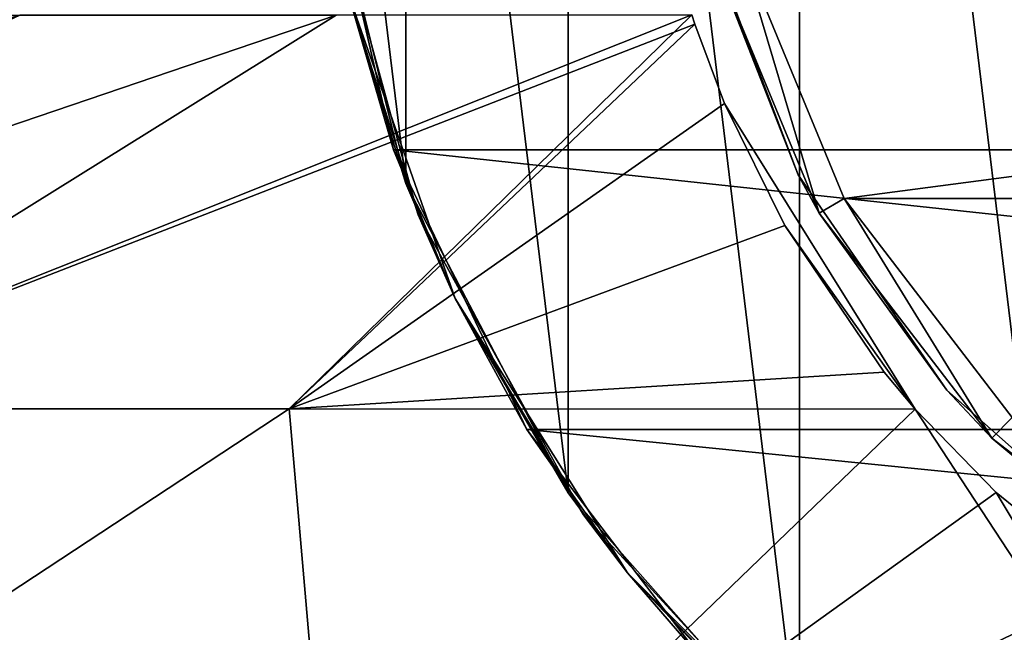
# Model space of a CAD drawing. Header units: millimetres. Extents: x -80 to 80, y -103 to 69.
# Tile 11 of 26: x -12.02 to -5.22, y 52.23 to 56.46. Entities that reach past the tile are written whole.
import ezdxf

# ---------------------------------------------------------------- set-up
doc = ezdxf.new("R2010")
doc.units = ezdxf.units.MM
doc.header["$LTSCALE"] = 65.185185
for name, color, linetype in [('1', 7, 'CONTINUOUS'), ('16', 7, 'CONTINUOUS'), ('17', 7, 'CONTINUOUS'), ('18', 7, 'CONTINUOUS'), ('20', 7, 'CONTINUOUS'), ('22', 7, 'CONTINUOUS'), ('3', 7, 'CONTINUOUS'), ('4', 7, 'CONTINUOUS'), ('5', 7, 'CONTINUOUS'), ('6', 7, 'CONTINUOUS')]:
    doc.layers.add(name, color=color, linetype=linetype)

msp = doc.modelspace()

# ---------------------------------------------------------------- linework, layer by layer
at = {"layer": '1', "color": 7, "linetype": 'Continuous'}
for points in [[(-6.322, 55.2203, 148), (7.0513, 56.9809, 148), (-7.0513, 56.9809, 148), (-6.322, 55.2203, 148)], [(6.322, 55.2203, 148), (7.0513, 56.9809, 148), (-6.322, 55.2203, 148), (6.322, 55.2203, 148)], [(-5.1619, 53.7084, 148), (6.322, 55.2203, 148), (-6.322, 55.2203, 148), (-5.1619, 53.7084, 148)]]:
    msp.add_3dface(points, dxfattribs=at)
at = {"layer": '16', "linetype": 'Continuous'}
for points in [[(-7.2821, 57.0754, -401.8274), (-6.6409, 55.3849, -401.8274), (-7.2821, 57.0754, -286.7795), (-7.2821, 57.0754, -401.8274)], [(-7.2821, 57.0754, -286.7795), (-6.6409, 55.3849, -401.8274), (-6.6409, 55.3849, -286.7795), (-7.2821, 57.0754, -286.7795)], [(-7.2821, 57.0754, -516.8753), (-6.6409, 55.3849, -631.9232), (-6.6409, 55.3849, -516.8753), (-7.2821, 57.0754, -516.8753)], [(-7.2821, 57.0754, -401.8274), (-6.6409, 55.3849, -516.8753), (-6.6409, 55.3849, -401.8274), (-7.2821, 57.0754, -401.8274)], [(-7.2821, 57.0754, -516.8753), (-6.6409, 55.3849, -516.8753), (-7.2821, 57.0754, -401.8274), (-7.2821, 57.0754, -516.8753)], [(-7.2821, 57.0754, -286.7795), (-6.6409, 55.3849, -286.7795), (-7.2821, 57.0754, -171.7315), (-7.2821, 57.0754, -286.7795)], [(-7.2821, 57.0754, -56.6836), (-6.6409, 55.3849, -56.6836), (-7.2444, 56.9292, 8), (-7.2821, 57.0754, -56.6836)], [(-7.2821, 57.0754, -171.7315), (-6.6409, 55.3849, -286.7795), (-6.6409, 55.3849, -171.7315), (-7.2821, 57.0754, -171.7315)], [(-7.2821, 57.0754, -56.6836), (-6.6409, 55.3849, -171.7315), (-6.6409, 55.3849, -56.6836), (-7.2821, 57.0754, -56.6836)], [(-7.2821, 57.0754, -171.7315), (-6.6409, 55.3849, -171.7315), (-7.2821, 57.0754, -56.6836), (-7.2821, 57.0754, -171.7315)], [(-7.2821, 57.0754, -862.0191), (-6.6409, 55.3849, -977.067), (-6.6409, 55.3849, -862.0191), (-7.2821, 57.0754, -862.0191)], [(-7.2821, 57.0754, -977.067), (-6.6409, 55.3849, -977.067), (-7.2821, 57.0754, -862.0191), (-7.2821, 57.0754, -977.067)], [(-6.6409, 55.3849, -977.067), (-7.2821, 57.0754, -977.067), (-7.2444, 56.9292, -1092), (-6.6409, 55.3849, -977.067)], [(-7.2821, 57.0754, -631.9232), (-6.6409, 55.3849, -746.9712), (-6.6409, 55.3849, -631.9232), (-7.2821, 57.0754, -631.9232)], [(-7.2821, 57.0754, -746.9712), (-6.6409, 55.3849, -746.9712), (-7.2821, 57.0754, -631.9232), (-7.2821, 57.0754, -746.9712)], [(-7.2821, 57.0754, -631.9232), (-6.6409, 55.3849, -631.9232), (-7.2821, 57.0754, -516.8753), (-7.2821, 57.0754, -631.9232)], [(-7.2821, 57.0754, -862.0191), (-6.6409, 55.3849, -862.0191), (-7.2821, 57.0754, -746.9712), (-7.2821, 57.0754, -862.0191)], [(-7.2821, 57.0754, -746.9712), (-6.6409, 55.3849, -862.0191), (-6.6409, 55.3849, -746.9712), (-7.2821, 57.0754, -746.9712)], [(-7.2444, 56.9292, 8), (-6.6409, 55.3849, -56.6836), (-6.4952, 55.1203, 8), (-7.2444, 56.9292, 8)], [(-6.4952, 55.1203, -1092), (-6.6409, 55.3849, -977.067), (-7.2444, 56.9292, -1092), (-6.4952, 55.1203, -1092)], [(-6.6409, 55.3849, -516.8753), (-5.6138, 53.8969, -631.9232), (-5.6138, 53.8969, -516.8753), (-6.6409, 55.3849, -516.8753)], [(-6.6409, 55.3849, -401.8274), (-5.6138, 53.8969, -401.8274), (-6.6409, 55.3849, -286.7795), (-6.6409, 55.3849, -401.8274)], [(-6.6409, 55.3849, -286.7795), (-5.6138, 53.8969, -401.8274), (-5.6138, 53.8969, -286.7795), (-6.6409, 55.3849, -286.7795)], [(-6.6409, 55.3849, -401.8274), (-5.6138, 53.8969, -516.8753), (-5.6138, 53.8969, -401.8274), (-6.6409, 55.3849, -401.8274)], [(-6.6409, 55.3849, -516.8753), (-5.6138, 53.8969, -516.8753), (-6.6409, 55.3849, -401.8274), (-6.6409, 55.3849, -516.8753)], [(-6.6409, 55.3849, -56.6836), (-5.6138, 53.8969, -56.6836), (-6.4952, 55.1203, 8), (-6.6409, 55.3849, -56.6836)], [(-6.6409, 55.3849, -171.7315), (-5.6138, 53.8969, -286.7795), (-5.6138, 53.8969, -171.7315), (-6.6409, 55.3849, -171.7315)], [(-6.6409, 55.3849, -286.7795), (-5.6138, 53.8969, -286.7795), (-6.6409, 55.3849, -171.7315), (-6.6409, 55.3849, -286.7795)], [(-6.6409, 55.3849, -56.6836), (-5.6138, 53.8969, -171.7315), (-5.6138, 53.8969, -56.6836), (-6.6409, 55.3849, -56.6836)], [(-6.6409, 55.3849, -171.7315), (-5.6138, 53.8969, -171.7315), (-6.6409, 55.3849, -56.6836), (-6.6409, 55.3849, -171.7315)], [(-6.6409, 55.3849, -977.067), (-5.6138, 53.8969, -977.067), (-6.6409, 55.3849, -862.0191), (-6.6409, 55.3849, -977.067)], [(-5.6138, 53.8969, -977.067), (-6.6409, 55.3849, -977.067), (-6.4952, 55.1203, -1092), (-5.6138, 53.8969, -977.067)], [(-6.6409, 55.3849, -862.0191), (-5.6138, 53.8969, -977.067), (-5.6138, 53.8969, -862.0191), (-6.6409, 55.3849, -862.0191)], [(-6.6409, 55.3849, -631.9232), (-5.6138, 53.8969, -746.9712), (-5.6138, 53.8969, -631.9232), (-6.6409, 55.3849, -631.9232)], [(-6.6409, 55.3849, -746.9712), (-5.6138, 53.8969, -746.9712), (-6.6409, 55.3849, -631.9232), (-6.6409, 55.3849, -746.9712)], [(-6.6409, 55.3849, -631.9232), (-5.6138, 53.8969, -631.9232), (-6.6409, 55.3849, -516.8753), (-6.6409, 55.3849, -631.9232)], [(-6.6409, 55.3849, -862.0191), (-5.6138, 53.8969, -862.0191), (-6.6409, 55.3849, -746.9712), (-6.6409, 55.3849, -862.0191)], [(-6.6409, 55.3849, -746.9712), (-5.6138, 53.8969, -862.0191), (-5.6138, 53.8969, -746.9712), (-6.6409, 55.3849, -746.9712)], [(-6.4952, 55.1203, 8), (-5.6138, 53.8969, -56.6836), (-5.3033, 53.567, 8), (-6.4952, 55.1203, 8)], [(-5.3033, 53.567, -1092), (-5.6138, 53.8969, -977.067), (-6.4952, 55.1203, -1092), (-5.3033, 53.567, -1092)], [(-5.6138, 53.8969, -631.9232), (-4.2605, 52.6979, -631.9232), (-5.6138, 53.8969, -516.8753), (-5.6138, 53.8969, -631.9232)], [(-5.6138, 53.8969, -286.7795), (-4.2605, 52.6979, -401.8274), (-4.2605, 52.6979, -286.7795), (-5.6138, 53.8969, -286.7795)], [(-5.6138, 53.8969, -401.8274), (-4.2605, 52.6979, -401.8274), (-5.6138, 53.8969, -286.7795), (-5.6138, 53.8969, -401.8274)], [(-5.6138, 53.8969, -516.8753), (-4.2605, 52.6979, -516.8753), (-5.6138, 53.8969, -401.8274), (-5.6138, 53.8969, -516.8753)], [(-5.6138, 53.8969, -516.8753), (-4.2605, 52.6979, -631.9232), (-4.2605, 52.6979, -516.8753), (-5.6138, 53.8969, -516.8753)], [(-5.6138, 53.8969, -401.8274), (-4.2605, 52.6979, -516.8753), (-4.2605, 52.6979, -401.8274), (-5.6138, 53.8969, -401.8274)], [(-5.6138, 53.8969, -56.6836), (-4.2605, 52.6979, -56.6836), (-5.3033, 53.567, 8), (-5.6138, 53.8969, -56.6836)], [(-5.6138, 53.8969, -171.7315), (-4.2605, 52.6979, -286.7795), (-4.2605, 52.6979, -171.7315), (-5.6138, 53.8969, -171.7315)], [(-5.6138, 53.8969, -286.7795), (-4.2605, 52.6979, -286.7795), (-5.6138, 53.8969, -171.7315), (-5.6138, 53.8969, -286.7795)], [(-5.6138, 53.8969, -56.6836), (-4.2605, 52.6979, -171.7315), (-4.2605, 52.6979, -56.6836), (-5.6138, 53.8969, -56.6836)], [(-5.6138, 53.8969, -171.7315), (-4.2605, 52.6979, -171.7315), (-5.6138, 53.8969, -56.6836), (-5.6138, 53.8969, -171.7315)], [(-5.6138, 53.8969, -977.067), (-4.2605, 52.6979, -977.067), (-5.6138, 53.8969, -862.0191), (-5.6138, 53.8969, -977.067)], [(-4.2605, 52.6979, -977.067), (-5.6138, 53.8969, -977.067), (-5.3033, 53.567, -1092), (-4.2605, 52.6979, -977.067)], [(-5.6138, 53.8969, -862.0191), (-4.2605, 52.6979, -977.067), (-4.2605, 52.6979, -862.0191), (-5.6138, 53.8969, -862.0191)], [(-5.6138, 53.8969, -631.9232), (-4.2605, 52.6979, -746.9712), (-4.2605, 52.6979, -631.9232), (-5.6138, 53.8969, -631.9232)], [(-5.6138, 53.8969, -746.9712), (-4.2605, 52.6979, -746.9712), (-5.6138, 53.8969, -631.9232), (-5.6138, 53.8969, -746.9712)], [(-5.6138, 53.8969, -746.9712), (-4.2605, 52.6979, -862.0191), (-4.2605, 52.6979, -746.9712), (-5.6138, 53.8969, -746.9712)], [(-5.6138, 53.8969, -862.0191), (-4.2605, 52.6979, -862.0191), (-5.6138, 53.8969, -746.9712), (-5.6138, 53.8969, -862.0191)], [(-5.3033, 53.567, 8), (-4.2605, 52.6979, -56.6836), (-3.75, 52.3751, 8), (-5.3033, 53.567, 8)], [(-3.75, 52.3751, -1092), (-4.2605, 52.6979, -977.067), (-5.3033, 53.567, -1092), (-3.75, 52.3751, -1092)]]:
    msp.add_3dface(points, dxfattribs=at)
at = {"layer": '17', "linetype": 'Continuous'}
for points in [[(-6.6313, 66.3554, -1092), (-4.6473, 50.0158, -1092), (-4.6473, 67.7248, -1092), (-6.6313, 66.3554, -1092)], [(-8.2299, 64.5509, -1092), (-6.6313, 51.3853, -1092), (-6.6313, 66.3554, -1092), (-8.2299, 64.5509, -1092)], [(-6.6313, 51.3853, -1092), (-4.6473, 50.0158, -1092), (-6.6313, 66.3554, -1092), (-6.6313, 51.3853, -1092)], [(-9.3502, 62.4163, -1092), (-8.2299, 53.1897, -1092), (-8.2299, 64.5509, -1092), (-9.3502, 62.4163, -1092)], [(-8.2299, 53.1897, -1092), (-6.6313, 51.3853, -1092), (-8.2299, 64.5509, -1092), (-8.2299, 53.1897, -1092)], [(-9.9271, 60.0757, -1092), (-9.3502, 55.3243, -1092), (-9.3502, 62.4163, -1092), (-9.9271, 60.0757, -1092)], [(-9.3502, 55.3243, -1092), (-8.2299, 53.1897, -1092), (-9.3502, 62.4163, -1092), (-9.3502, 55.3243, -1092)], [(-9.9271, 57.665, -1092), (-9.3502, 55.3243, -1092), (-9.9271, 60.0757, -1092), (-9.9271, 57.665, -1092)]]:
    msp.add_3dface(points, dxfattribs=at)
at = {"layer": '18', "linetype": 'Continuous'}
for points in [[(-9.3502, 55.3243, -1092), (-9.9271, 57.665, -1092), (-9.7493, 56.6451, -1156.6836), (-9.3502, 55.3243, -1092)], [(-9.3502, 55.3243, -2192), (-9.7493, 56.6451, -2077.067), (-9.9271, 57.6649, -2192), (-9.3502, 55.3243, -2192)], [(-9.7493, 56.6451, -1616.8753), (-9.0097, 54.5315, -1616.8753), (-9.7493, 56.6451, -1501.8274), (-9.7493, 56.6451, -1616.8753)], [(-9.7493, 56.6451, -1501.8274), (-9.0097, 54.5315, -1616.8753), (-9.0097, 54.5315, -1501.8274), (-9.7493, 56.6451, -1501.8274)], [(-9.7493, 56.6451, -1846.9712), (-9.0097, 54.5315, -1846.9712), (-9.7493, 56.6451, -1731.9232), (-9.7493, 56.6451, -1846.9712)], [(-9.7493, 56.6451, -1731.9232), (-9.0097, 54.5315, -1846.9712), (-9.0097, 54.5315, -1731.9232), (-9.7493, 56.6451, -1731.9232)], [(-9.7493, 56.6451, -1731.9232), (-9.0097, 54.5315, -1731.9232), (-9.7493, 56.6451, -1616.8753), (-9.7493, 56.6451, -1731.9232)], [(-9.7493, 56.6451, -1616.8753), (-9.0097, 54.5315, -1731.9232), (-9.0097, 54.5315, -1616.8753), (-9.7493, 56.6451, -1616.8753)], [(-9.7493, 56.6451, -1271.7315), (-9.0097, 54.5315, -1271.7315), (-9.7493, 56.6451, -1156.6836), (-9.7493, 56.6451, -1271.7315)], [(-9.7493, 56.6451, -1156.6836), (-9.0097, 54.5315, -1271.7315), (-9.0097, 54.5315, -1156.6836), (-9.7493, 56.6451, -1156.6836)], [(-9.7493, 56.6451, -1386.7795), (-9.0097, 54.5315, -1501.8274), (-9.0097, 54.5315, -1386.7795), (-9.7493, 56.6451, -1386.7795)], [(-9.7493, 56.6451, -1501.8274), (-9.0097, 54.5315, -1501.8274), (-9.7493, 56.6451, -1386.7795), (-9.7493, 56.6451, -1501.8274)], [(-9.7493, 56.6451, -1386.7795), (-9.0097, 54.5315, -1386.7795), (-9.7493, 56.6451, -1271.7315), (-9.7493, 56.6451, -1386.7795)], [(-9.7493, 56.6451, -1271.7315), (-9.0097, 54.5315, -1386.7795), (-9.0097, 54.5315, -1271.7315), (-9.7493, 56.6451, -1271.7315)], [(-9.7493, 56.6451, -1962.0191), (-9.0097, 54.5315, -2077.067), (-9.0097, 54.5315, -1962.0191), (-9.7493, 56.6451, -1962.0191)], [(-9.7493, 56.6451, -2077.067), (-9.0097, 54.5315, -2077.067), (-9.7493, 56.6451, -1962.0191), (-9.7493, 56.6451, -2077.067)], [(-9.0097, 54.5315, -2077.067), (-9.7493, 56.6451, -2077.067), (-9.3502, 55.3243, -2192), (-9.0097, 54.5315, -2077.067)], [(-9.3502, 55.3243, -1092), (-9.7493, 56.6451, -1156.6836), (-9.0097, 54.5315, -1156.6836), (-9.3502, 55.3243, -1092)], [(-9.7493, 56.6451, -1846.9712), (-9.0097, 54.5315, -1962.0191), (-9.0097, 54.5315, -1846.9712), (-9.7493, 56.6451, -1846.9712)], [(-9.7493, 56.6451, -1962.0191), (-9.0097, 54.5315, -1962.0191), (-9.7493, 56.6451, -1846.9712), (-9.7493, 56.6451, -1962.0191)], [(-8.2298, 53.1897, -2192), (-9.0097, 54.5315, -2077.067), (-9.3502, 55.3243, -2192), (-8.2298, 53.1897, -2192)], [(-8.2299, 53.1897, -1092), (-9.3502, 55.3243, -1092), (-9.0097, 54.5315, -1156.6836), (-8.2299, 53.1897, -1092)], [(-9.0097, 54.5315, -1616.8753), (-7.8183, 52.6354, -1731.9232), (-7.8183, 52.6354, -1616.8753), (-9.0097, 54.5315, -1616.8753)], [(-9.0097, 54.5315, -1616.8753), (-7.8183, 52.6354, -1616.8753), (-9.0097, 54.5315, -1501.8274), (-9.0097, 54.5315, -1616.8753)], [(-9.0097, 54.5315, -1501.8274), (-7.8183, 52.6354, -1616.8753), (-7.8183, 52.6354, -1501.8274), (-9.0097, 54.5315, -1501.8274)], [(-9.0097, 54.5315, -1731.9232), (-7.8183, 52.6354, -1846.9712), (-7.8183, 52.6354, -1731.9232), (-9.0097, 54.5315, -1731.9232)], [(-9.0097, 54.5315, -1846.9712), (-7.8183, 52.6354, -1846.9712), (-9.0097, 54.5315, -1731.9232), (-9.0097, 54.5315, -1846.9712)], [(-9.0097, 54.5315, -1731.9232), (-7.8183, 52.6354, -1731.9232), (-9.0097, 54.5315, -1616.8753), (-9.0097, 54.5315, -1731.9232)], [(-9.0097, 54.5315, -1271.7315), (-7.8183, 52.6354, -1271.7315), (-9.0097, 54.5315, -1156.6836), (-9.0097, 54.5315, -1271.7315)], [(-9.0097, 54.5315, -1156.6836), (-7.8183, 52.6354, -1271.7315), (-7.8183, 52.6354, -1156.6836), (-9.0097, 54.5315, -1156.6836)], [(-9.0097, 54.5315, -1386.7795), (-7.8183, 52.6354, -1501.8274), (-7.8183, 52.6354, -1386.7795), (-9.0097, 54.5315, -1386.7795)], [(-9.0097, 54.5315, -1501.8274), (-7.8183, 52.6354, -1501.8274), (-9.0097, 54.5315, -1386.7795), (-9.0097, 54.5315, -1501.8274)], [(-9.0097, 54.5315, -1386.7795), (-7.8183, 52.6354, -1386.7795), (-9.0097, 54.5315, -1271.7315), (-9.0097, 54.5315, -1386.7795)], [(-9.0097, 54.5315, -1271.7315), (-7.8183, 52.6354, -1386.7795), (-7.8183, 52.6354, -1271.7315), (-9.0097, 54.5315, -1271.7315)], [(-9.0097, 54.5315, -1962.0191), (-7.8183, 52.6354, -2077.067), (-7.8183, 52.6354, -1962.0191), (-9.0097, 54.5315, -1962.0191)], [(-9.0097, 54.5315, -2077.067), (-7.8183, 52.6354, -2077.067), (-9.0097, 54.5315, -1962.0191), (-9.0097, 54.5315, -2077.067)], [(-7.8183, 52.6354, -2077.067), (-9.0097, 54.5315, -2077.067), (-8.2298, 53.1897, -2192), (-7.8183, 52.6354, -2077.067)], [(-8.2299, 53.1897, -1092), (-9.0097, 54.5315, -1156.6836), (-7.8183, 52.6354, -1156.6836), (-8.2299, 53.1897, -1092)], [(-9.0097, 54.5315, -1846.9712), (-7.8183, 52.6354, -1962.0191), (-7.8183, 52.6354, -1846.9712), (-9.0097, 54.5315, -1846.9712)], [(-9.0097, 54.5315, -1962.0191), (-7.8183, 52.6354, -1962.0191), (-9.0097, 54.5315, -1846.9712), (-9.0097, 54.5315, -1962.0191)], [(-6.6313, 51.3853, -1092), (-8.2299, 53.1897, -1092), (-7.8183, 52.6354, -1156.6836), (-6.6313, 51.3853, -1092)], [(-6.6312, 51.3852, -2192), (-7.8183, 52.6354, -2077.067), (-8.2298, 53.1897, -2192), (-6.6312, 51.3852, -2192)], [(-7.8183, 52.6354, -1731.9232), (-6.2349, 51.052, -1731.9232), (-7.8183, 52.6354, -1616.8753), (-7.8183, 52.6354, -1731.9232)], [(-7.8183, 52.6354, -1616.8753), (-6.2349, 51.052, -1731.9232), (-6.2349, 51.052, -1616.8753), (-7.8183, 52.6354, -1616.8753)], [(-7.8183, 52.6354, -1616.8753), (-6.2349, 51.052, -1616.8753), (-7.8183, 52.6354, -1501.8274), (-7.8183, 52.6354, -1616.8753)], [(-7.8183, 52.6354, -1501.8274), (-6.2349, 51.052, -1616.8753), (-6.2349, 51.052, -1501.8274), (-7.8183, 52.6354, -1501.8274)], [(-7.8183, 52.6354, -1731.9232), (-6.2349, 51.052, -1846.9712), (-6.2349, 51.052, -1731.9232), (-7.8183, 52.6354, -1731.9232)], [(-7.8183, 52.6354, -1846.9712), (-6.2349, 51.052, -1846.9712), (-7.8183, 52.6354, -1731.9232), (-7.8183, 52.6354, -1846.9712)], [(-7.8183, 52.6354, -1271.7315), (-6.2349, 51.052, -1271.7315), (-7.8183, 52.6354, -1156.6836), (-7.8183, 52.6354, -1271.7315)], [(-7.8183, 52.6354, -1156.6836), (-6.2349, 51.052, -1271.7315), (-6.2349, 51.052, -1156.6836), (-7.8183, 52.6354, -1156.6836)], [(-7.8183, 52.6354, -1501.8274), (-6.2349, 51.052, -1501.8274), (-7.8183, 52.6354, -1386.7795), (-7.8183, 52.6354, -1501.8274)], [(-7.8183, 52.6354, -1386.7795), (-6.2349, 51.052, -1501.8274), (-6.2349, 51.052, -1386.7795), (-7.8183, 52.6354, -1386.7795)], [(-7.8183, 52.6354, -1386.7795), (-6.2349, 51.052, -1386.7795), (-7.8183, 52.6354, -1271.7315), (-7.8183, 52.6354, -1386.7795)], [(-7.8183, 52.6354, -1271.7315), (-6.2349, 51.052, -1386.7795), (-6.2349, 51.052, -1271.7315), (-7.8183, 52.6354, -1271.7315)], [(-7.8183, 52.6354, -2077.067), (-6.2349, 51.052, -2077.067), (-7.8183, 52.6354, -1962.0191), (-7.8183, 52.6354, -2077.067)], [(-6.2349, 51.052, -2077.067), (-7.8183, 52.6354, -2077.067), (-6.6312, 51.3852, -2192), (-6.2349, 51.052, -2077.067)], [(-6.6313, 51.3853, -1092), (-7.8183, 52.6354, -1156.6836), (-6.2349, 51.052, -1156.6836), (-6.6313, 51.3853, -1092)], [(-7.8183, 52.6354, -1846.9712), (-6.2349, 51.052, -1962.0191), (-6.2349, 51.052, -1846.9712), (-7.8183, 52.6354, -1846.9712)], [(-7.8183, 52.6354, -1962.0191), (-6.2349, 51.052, -1962.0191), (-7.8183, 52.6354, -1846.9712), (-7.8183, 52.6354, -1962.0191)], [(-7.8183, 52.6354, -1962.0191), (-6.2349, 51.052, -2077.067), (-6.2349, 51.052, -1962.0191), (-7.8183, 52.6354, -1962.0191)]]:
    msp.add_3dface(points, dxfattribs=at)
at = {"layer": '20', "linetype": 'Continuous'}
for points in [[(-9.435, 55.5565, -3278.6862), (-9.7493, 56.6451, -3177.067), (-9.9353, 57.735, -3280.8646), (-9.435, 55.5565, -3278.6862)], [(-9.9271, 57.6649, -2192), (-9.7493, 56.6451, -2256.6836), (-9.3502, 55.3243, -2192), (-9.9271, 57.6649, -2192)], [(-9.8895, 57.3876, -2831.9232), (-9.2649, 55.1072, -2831.9232), (-9.7493, 56.6451, -2716.8753), (-9.8895, 57.3876, -2831.9232)], [(-9.8895, 57.3876, -2831.9232), (-9.7493, 56.6451, -2946.9712), (-9.2649, 55.1072, -2831.9232), (-9.8895, 57.3876, -2831.9232)], [(-9.7493, 56.6451, -2601.8274), (-9.0097, 54.5315, -2601.8274), (-9.7493, 56.6451, -2486.7795), (-9.7493, 56.6451, -2601.8274)], [(-9.7493, 56.6451, -2486.7795), (-9.0097, 54.5315, -2601.8274), (-9.0097, 54.5315, -2486.7795), (-9.7493, 56.6451, -2486.7795)], [(-9.7493, 56.6451, -2716.8753), (-9.2649, 55.1072, -2831.9232), (-9.0097, 54.5315, -2716.8753), (-9.7493, 56.6451, -2716.8753)], [(-9.7493, 56.6451, -2716.8753), (-9.0097, 54.5315, -2716.8753), (-9.7493, 56.6451, -2601.8274), (-9.7493, 56.6451, -2716.8753)], [(-9.7493, 56.6451, -2601.8274), (-9.0097, 54.5315, -2716.8753), (-9.0097, 54.5315, -2601.8274), (-9.7493, 56.6451, -2601.8274)], [(-9.7493, 56.6451, -2256.6836), (-9.0097, 54.5315, -2256.6836), (-9.3502, 55.3243, -2192), (-9.7493, 56.6451, -2256.6836)], [(-9.7493, 56.6451, -2486.7795), (-9.0097, 54.5315, -2486.7795), (-9.7493, 56.6451, -2371.7315), (-9.7493, 56.6451, -2486.7795)], [(-9.7493, 56.6451, -2371.7315), (-9.0097, 54.5315, -2486.7795), (-9.0097, 54.5315, -2371.7315), (-9.7493, 56.6451, -2371.7315)], [(-9.7493, 56.6451, -2256.6836), (-9.0097, 54.5315, -2371.7315), (-9.0097, 54.5315, -2256.6836), (-9.7493, 56.6451, -2256.6836)], [(-9.7493, 56.6451, -2371.7315), (-9.0097, 54.5315, -2371.7315), (-9.7493, 56.6451, -2256.6836), (-9.7493, 56.6451, -2371.7315)], [(-9.7493, 56.6451, -3062.0191), (-9.0097, 54.5315, -3177.067), (-9.0097, 54.5315, -3062.0191), (-9.7493, 56.6451, -3062.0191)], [(-9.7493, 56.6451, -3177.067), (-9.0097, 54.5315, -3177.067), (-9.7493, 56.6451, -3062.0191), (-9.7493, 56.6451, -3177.067)], [(-9.0097, 54.5315, -3177.067), (-9.7493, 56.6451, -3177.067), (-9.435, 55.5565, -3278.6862), (-9.0097, 54.5315, -3177.067)], [(-9.7493, 56.6451, -2946.9712), (-9.0097, 54.5315, -2946.9712), (-9.2649, 55.1072, -2831.9232), (-9.7493, 56.6451, -2946.9712)], [(-9.7493, 56.6451, -2946.9712), (-9.0097, 54.5315, -3062.0191), (-9.0097, 54.5315, -2946.9712), (-9.7493, 56.6451, -2946.9712)], [(-9.7493, 56.6451, -3062.0191), (-9.0097, 54.5315, -3062.0191), (-9.7493, 56.6451, -2946.9712), (-9.7493, 56.6451, -3062.0191)], [(-8.515, 53.6268, -3276.7565), (-9.0097, 54.5315, -3177.067), (-9.435, 55.5565, -3278.6862), (-8.515, 53.6268, -3276.7565)], [(-9.3502, 55.3243, -2192), (-9.0097, 54.5315, -2256.6836), (-8.2298, 53.1897, -2192), (-9.3502, 55.3243, -2192)], [(-9.2649, 55.1072, -2831.9232), (-8.1224, 53.0371, -2831.9232), (-9.0097, 54.5315, -2716.8753), (-9.2649, 55.1072, -2831.9232)], [(-9.2649, 55.1072, -2831.9232), (-9.0097, 54.5315, -2946.9712), (-8.1224, 53.0371, -2831.9232), (-9.2649, 55.1072, -2831.9232)], [(-9.0097, 54.5315, -2601.8274), (-7.8183, 52.6354, -2601.8274), (-9.0097, 54.5315, -2486.7795), (-9.0097, 54.5315, -2601.8274)], [(-9.0097, 54.5315, -2486.7795), (-7.8183, 52.6354, -2601.8274), (-7.8183, 52.6354, -2486.7795), (-9.0097, 54.5315, -2486.7795)], [(-9.0097, 54.5315, -2716.8753), (-8.1224, 53.0371, -2831.9232), (-7.8183, 52.6354, -2716.8753), (-9.0097, 54.5315, -2716.8753)], [(-9.0097, 54.5315, -2716.8753), (-7.8183, 52.6354, -2716.8753), (-9.0097, 54.5315, -2601.8274), (-9.0097, 54.5315, -2716.8753)], [(-9.0097, 54.5315, -2601.8274), (-7.8183, 52.6354, -2716.8753), (-7.8183, 52.6354, -2601.8274), (-9.0097, 54.5315, -2601.8274)], [(-9.0097, 54.5315, -2256.6836), (-7.8183, 52.6354, -2256.6836), (-8.2298, 53.1897, -2192), (-9.0097, 54.5315, -2256.6836)], [(-9.0097, 54.5315, -2486.7795), (-7.8183, 52.6354, -2486.7795), (-9.0097, 54.5315, -2371.7315), (-9.0097, 54.5315, -2486.7795)], [(-9.0097, 54.5315, -2371.7315), (-7.8183, 52.6354, -2486.7795), (-7.8183, 52.6354, -2371.7315), (-9.0097, 54.5315, -2371.7315)], [(-9.0097, 54.5315, -2371.7315), (-7.8183, 52.6354, -2371.7315), (-9.0097, 54.5315, -2256.6836), (-9.0097, 54.5315, -2371.7315)], [(-9.0097, 54.5315, -2256.6836), (-7.8183, 52.6354, -2371.7315), (-7.8183, 52.6354, -2256.6836), (-9.0097, 54.5315, -2256.6836)], [(-9.0097, 54.5315, -3062.0191), (-7.8183, 52.6354, -3177.067), (-7.8183, 52.6354, -3062.0191), (-9.0097, 54.5315, -3062.0191)], [(-9.0097, 54.5315, -3177.067), (-7.8183, 52.6354, -3177.067), (-9.0097, 54.5315, -3062.0191), (-9.0097, 54.5315, -3177.067)], [(-7.8183, 52.6354, -3177.067), (-9.0097, 54.5315, -3177.067), (-8.515, 53.6268, -3276.7565), (-7.8183, 52.6354, -3177.067)], [(-9.0097, 54.5315, -2946.9712), (-7.8183, 52.6354, -2946.9712), (-8.1224, 53.0371, -2831.9232), (-9.0097, 54.5315, -2946.9712)], [(-9.0097, 54.5315, -3062.0191), (-7.8183, 52.6354, -3062.0191), (-9.0097, 54.5315, -2946.9712), (-9.0097, 54.5315, -3062.0191)], [(-9.0097, 54.5315, -2946.9712), (-7.8183, 52.6354, -3062.0191), (-7.8183, 52.6354, -2946.9712), (-9.0097, 54.5315, -2946.9712)], [(-7.3004, 52.0362, -3275.1659), (-7.8183, 52.6354, -3177.067), (-8.515, 53.6268, -3276.7565), (-7.3004, 52.0362, -3275.1659)], [(-8.2298, 53.1897, -2192), (-7.8183, 52.6354, -2256.6836), (-6.6312, 51.3852, -2192), (-8.2298, 53.1897, -2192)], [(-8.1224, 53.0371, -2831.9232), (-6.5258, 51.2931, -2831.9232), (-7.8183, 52.6354, -2716.8753), (-8.1224, 53.0371, -2831.9232)], [(-8.1224, 53.0371, -2831.9232), (-7.8183, 52.6354, -2946.9712), (-6.5258, 51.2931, -2831.9232), (-8.1224, 53.0371, -2831.9232)], [(-7.8183, 52.6354, -2601.8274), (-6.2349, 51.052, -2601.8274), (-7.8183, 52.6354, -2486.7795), (-7.8183, 52.6354, -2601.8274)], [(-7.8183, 52.6354, -2486.7795), (-6.2349, 51.052, -2601.8274), (-6.2349, 51.052, -2486.7795), (-7.8183, 52.6354, -2486.7795)], [(-7.8183, 52.6354, -2601.8274), (-6.2349, 51.052, -2716.8753), (-6.2349, 51.052, -2601.8274), (-7.8183, 52.6354, -2601.8274)], [(-7.8183, 52.6354, -2716.8753), (-6.5258, 51.2931, -2831.9232), (-6.2349, 51.052, -2716.8753), (-7.8183, 52.6354, -2716.8753)], [(-7.8183, 52.6354, -2716.8753), (-6.2349, 51.052, -2716.8753), (-7.8183, 52.6354, -2601.8274), (-7.8183, 52.6354, -2716.8753)], [(-7.8183, 52.6354, -2256.6836), (-6.2349, 51.052, -2256.6836), (-6.6312, 51.3852, -2192), (-7.8183, 52.6354, -2256.6836)], [(-7.8183, 52.6354, -2486.7795), (-6.2349, 51.052, -2486.7795), (-7.8183, 52.6354, -2371.7315), (-7.8183, 52.6354, -2486.7795)], [(-7.8183, 52.6354, -2371.7315), (-6.2349, 51.052, -2486.7795), (-6.2349, 51.052, -2371.7315), (-7.8183, 52.6354, -2371.7315)], [(-7.8183, 52.6354, -2371.7315), (-6.2349, 51.052, -2371.7315), (-7.8183, 52.6354, -2256.6836), (-7.8183, 52.6354, -2371.7315)], [(-7.8183, 52.6354, -2256.6836), (-6.2349, 51.052, -2371.7315), (-6.2349, 51.052, -2256.6836), (-7.8183, 52.6354, -2256.6836)], [(-7.8183, 52.6354, -3062.0191), (-6.2349, 51.052, -3177.067), (-6.2349, 51.052, -3062.0191), (-7.8183, 52.6354, -3062.0191)], [(-7.8183, 52.6354, -3177.067), (-6.2349, 51.052, -3177.067), (-7.8183, 52.6354, -3062.0191), (-7.8183, 52.6354, -3177.067)], [(-6.2349, 51.052, -3177.067), (-7.8183, 52.6354, -3177.067), (-7.3004, 52.0362, -3275.1659), (-6.2349, 51.052, -3177.067)], [(-7.8183, 52.6354, -2946.9712), (-6.2349, 51.052, -2946.9712), (-6.5258, 51.2931, -2831.9232), (-7.8183, 52.6354, -2946.9712)], [(-7.8183, 52.6354, -3062.0191), (-6.2349, 51.052, -3062.0191), (-7.8183, 52.6354, -2946.9712), (-7.8183, 52.6354, -3062.0191)], [(-7.8183, 52.6354, -2946.9712), (-6.2349, 51.052, -3062.0191), (-6.2349, 51.052, -2946.9712), (-7.8183, 52.6354, -2946.9712)]]:
    msp.add_3dface(points, dxfattribs=at)
at = {"layer": '22', "linetype": 'Continuous'}
for points in [[(-9.435, 55.5565, -3278.6862), (-9.9353, 57.735, -3280.8646), (9.435, 55.5565, -3278.6862), (-9.435, 55.5565, -3278.6862)], [(-9.9353, 57.735, -3280.8646), (9.9353, 57.735, -3280.8646), (9.435, 55.5565, -3278.6862), (-9.9353, 57.735, -3280.8646)], [(-8.515, 53.6268, -3276.7565), (-9.435, 55.5565, -3278.6862), (8.515, 53.6268, -3276.7565), (-8.515, 53.6268, -3276.7565)], [(-9.435, 55.5565, -3278.6862), (9.435, 55.5565, -3278.6862), (8.515, 53.6268, -3276.7565), (-9.435, 55.5565, -3278.6862)], [(-8.515, 53.6268, -3276.7565), (8.515, 53.6268, -3276.7565), (7.3004, 52.0363, -3275.166), (-8.515, 53.6268, -3276.7565)], [(-7.3004, 52.0362, -3275.1659), (-8.515, 53.6268, -3276.7565), (7.3004, 52.0363, -3275.166), (-7.3004, 52.0362, -3275.1659)]]:
    msp.add_3dface(points, dxfattribs=at)
at = {"layer": '3', "color": 7, "linetype": 'Continuous'}
for points in [[(-6.4952, 55.1203, 147.8), (-7.2444, 56.9292, 147.8), (-6.4952, 55.1203, 8), (-6.4952, 55.1203, 147.8)], [(-6.4952, 55.1203, 8), (-7.2444, 56.9292, 147.8), (-7.2444, 56.9292, 8), (-6.4952, 55.1203, 8)], [(-5.3033, 53.567, 147.8), (-6.4952, 55.1203, 147.8), (-5.3033, 53.567, 8), (-5.3033, 53.567, 147.8)], [(-5.3033, 53.567, 8), (-6.4952, 55.1203, 147.8), (-6.4952, 55.1203, 8), (-5.3033, 53.567, 8)], [(-3.75, 52.3751, 147.8), (-5.3033, 53.567, 147.8), (-3.75, 52.3751, 8), (-3.75, 52.3751, 147.8)], [(-3.75, 52.3751, 8), (-5.3033, 53.567, 147.8), (-5.3033, 53.567, 8), (-3.75, 52.3751, 8)]]:
    msp.add_3dface(points, dxfattribs=at)
at = {"layer": '4', "color": 7, "linetype": 'Continuous'}
for points in [[(-7.0513, 56.9809, 148), (-7.2444, 56.9292, 147.8), (-6.4952, 55.1203, 147.8), (-7.0513, 56.9809, 148)], [(-6.322, 55.2203, 148), (-7.0513, 56.9809, 148), (-6.4952, 55.1203, 147.8), (-6.322, 55.2203, 148)], [(-6.322, 55.2203, 148), (-6.4952, 55.1203, 147.8), (-5.3033, 53.567, 147.8), (-6.322, 55.2203, 148)], [(-5.1619, 53.7084, 148), (-6.322, 55.2203, 148), (-5.3033, 53.567, 147.8), (-5.1619, 53.7084, 148)], [(-5.1619, 53.7084, 148), (-5.3033, 53.567, 147.8), (-3.75, 52.3751, 147.8), (-5.1619, 53.7084, 148)]]:
    msp.add_3dface(points, dxfattribs=at)
at = {"layer": '5', "color": 18, "linetype": 'Continuous', "true_color": 0x640303}
for points in [[(-17.828, 53.769, 64.0929), (-14.1942, 53.769, 66.8054), (-9.8303, 56.4872, 58.3678), (-17.828, 53.769, 64.0929)], [(-12.0164, 56.4872, 56.5966), (-17.828, 53.769, 64.0929), (-9.8303, 56.4872, 58.3678), (-12.0164, 56.4872, 56.5966)], [(-14.1942, 53.769, 66.8054), (-10.1559, 53.769, 68.8681), (-7.375, 56.4887, 59.7619), (-14.1942, 53.769, 66.8054)], [(-9.8303, 56.4872, 58.3678), (-14.1942, 53.769, 66.8054), (-7.375, 56.4887, 59.7619), (-9.8303, 56.4872, 58.3678)], [(-7.375, 56.4887, 59.7619), (-10.1559, 53.769, 68.8681), (-7.3536, 56.4237, 60.0912), (-7.375, 56.4887, 59.7619)], [(-7.3536, 56.4237, 60.0912), (-10.1559, 53.769, 68.8681), (-7.1489, 55.8779, 62.6294), (-7.3536, 56.4237, 60.0912)], [(-10.1559, 53.769, 68.8681), (-5.8326, 53.7671, 70.2264), (-7.1489, 55.8779, 62.6294), (-10.1559, 53.769, 68.8681)], [(-7.1489, 55.8779, 62.6294), (-5.8326, 53.7671, 70.2264), (-6.7334, 55.0334, 65.9862), (-7.1489, 55.8779, 62.6294)], [(-5.8326, 53.7671, 70.2264), (-6.0465, 54.0227, 69.4275), (-6.7334, 55.0334, 65.9862), (-5.8326, 53.7671, 70.2264)], [(-14.1942, 53.769, 66.8054), (-15.9993, 49.9235, 76.1309), (-10.1559, 53.769, 68.8681), (-14.1942, 53.769, 66.8054)], [(-15.9993, 49.9235, 76.1309), (-9.8228, 49.9235, 78.5236), (-10.1559, 53.769, 68.8681), (-15.9993, 49.9235, 76.1309)], [(-10.1559, 53.769, 68.8681), (-9.8228, 49.9235, 78.5236), (-5.8326, 53.7671, 70.2264), (-10.1559, 53.769, 68.8681)], [(-9.8228, 49.9235, 78.5236), (-3.3119, 49.9235, 79.7407), (-5.8326, 53.7671, 70.2264), (-9.8228, 49.9235, 78.5236)], [(-5.8326, 53.7671, 70.2264), (-3.3119, 49.9235, 79.7407), (-5.2723, 53.1901, 71.946), (-5.8326, 53.7671, 70.2264)], [(-5.2723, 53.1901, 71.946), (-3.3119, 49.9235, 79.7407), (-4.4791, 52.5457, 73.749), (-5.2723, 53.1901, 71.946)]]:
    msp.add_3dface(points, dxfattribs=at)
at = {"layer": '6', "color": 18, "linetype": 'Continuous', "true_color": 0x640303}
for points in [[(-13.8886, 56.4872, 33.5036), (-12.0164, 56.4872, 31.4034), (-20.9538, 53.769, 27.1922), (-13.8886, 56.4872, 33.5036)], [(-20.9538, 53.769, 27.1922), (-12.0164, 56.4872, 31.4034), (-17.828, 53.769, 23.9071), (-20.9538, 53.769, 27.1922)], [(-12.0164, 56.4872, 31.4034), (-9.8303, 56.4872, 29.6322), (-17.828, 53.769, 23.9071), (-12.0164, 56.4872, 31.4034)], [(-17.828, 53.769, 23.9071), (-9.8303, 56.4872, 29.6322), (-14.1942, 53.769, 21.1946), (-17.828, 53.769, 23.9071)], [(-9.8303, 56.4872, 29.6322), (-7.375, 56.4887, 28.2381), (-14.1942, 53.769, 21.1946), (-9.8303, 56.4872, 29.6322)], [(-7.375, 56.4887, 28.2381), (-7.3536, 56.4237, 27.9088), (-14.1942, 53.769, 21.1946), (-7.375, 56.4887, 28.2381)], [(-14.1942, 53.769, 21.1946), (-7.3536, 56.4237, 27.9088), (-10.1559, 53.769, 19.1319), (-14.1942, 53.769, 21.1946)], [(-10.1559, 53.769, 19.1319), (-7.3536, 56.4237, 27.9088), (-7.1489, 55.8779, 25.3706), (-10.1559, 53.769, 19.1319)], [(-6.7334, 55.0334, 22.0138), (-10.1559, 53.769, 19.1319), (-7.1489, 55.8779, 25.3706), (-6.7334, 55.0334, 22.0138)], [(-6.0465, 54.0227, 18.5725), (-10.1559, 53.769, 19.1319), (-6.7334, 55.0334, 22.0138), (-6.0465, 54.0227, 18.5725)], [(-5.8326, 53.7671, 17.7736), (-10.1559, 53.769, 19.1319), (-6.0465, 54.0227, 18.5725), (-5.8326, 53.7671, 17.7736)], [(-15.9993, 49.9235, 11.8691), (-10.1559, 53.769, 19.1319), (-9.8228, 49.9235, 9.4764), (-15.9993, 49.9235, 11.8691)], [(-14.1942, 53.769, 21.1946), (-10.1559, 53.769, 19.1319), (-15.9993, 49.9235, 11.8691), (-14.1942, 53.769, 21.1946)], [(-10.1559, 53.769, 19.1319), (-5.8326, 53.7671, 17.7736), (-9.8228, 49.9235, 9.4764), (-10.1559, 53.769, 19.1319)], [(-5.8326, 53.7671, 17.7736), (-5.2723, 53.1901, 16.054), (-9.8228, 49.9235, 9.4764), (-5.8326, 53.7671, 17.7736)], [(-9.8228, 49.9235, 9.4764), (-5.2723, 53.1901, 16.054), (-4.4791, 52.5457, 14.2509), (-9.8228, 49.9235, 9.4764)], [(-3.7097, 52.0658, 12.976), (-9.8228, 49.9235, 9.4764), (-4.4791, 52.5457, 14.2509), (-3.7097, 52.0658, 12.976)]]:
    msp.add_3dface(points, dxfattribs=at)

doc.saveas('drawing.dxf')
